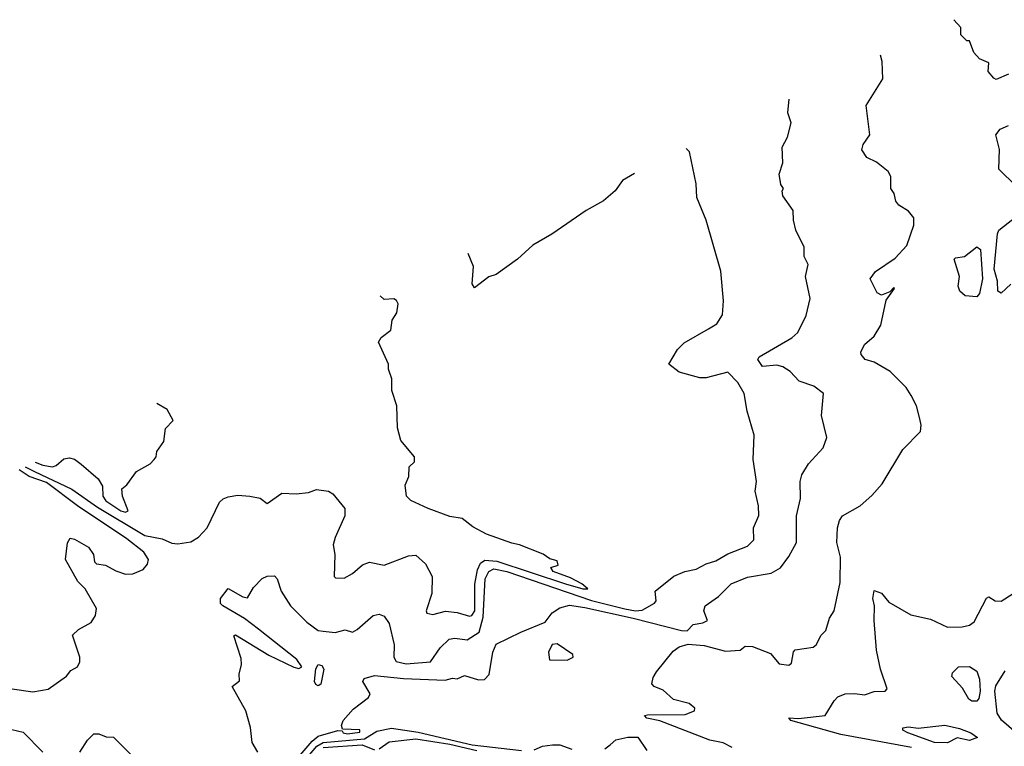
# Model space of a CAD drawing. Extents: x 2239805 to 2396427, y 665731 to 772158.
# Tile 114 of 256: x 2270761 to 2274798, y 734809 to 737787. Entities that reach past the tile are written whole.
import ezdxf

# ---------------------------------------------------------------- set-up
doc = ezdxf.new("R2010")
doc.units = 0

msp = doc.modelspace()

# ---------------------------------------------------------------- linework, layer by layer
at = {"layer": '0CON05XD'}
for points in [[(2274815, 737563.3), (2274765, 737542.5), (2274755, 737547.5), (2274732.5, 737575), (2274735, 737610), (2274697, 737627), (2274673, 737653), (2274655, 737700), (2274645, 737700), (2274620, 737725), (2274620, 737755), (2274591.6, 737786.9)], [(2273682, 734805), (2273645, 734823.9), (2273590, 734835), (2273385, 734914), (2273332.5, 734925), (2273322.5, 734935), (2273335, 734938.8), (2273489.7, 734940.3), (2273527.5, 734955), (2273528.8, 734965), (2273506, 734985), (2273441.8, 735001.8), (2273399.6, 735039.6), (2273362.5, 735055), (2273352.5, 735065), (2273358.3, 735091.7), (2273372.5, 735115), (2273440.7, 735199.3), (2273465, 735216.7), (2273502.1, 735227.9), (2273567.5, 735222.5), (2273655, 735199.6), (2273715, 735203.6), (2273735, 735220), (2273765, 735218.2), (2273839.7, 735189.7), (2273875, 735147.5), (2273915, 735142.5), (2273925, 735150), (2273933, 735197), (2273940, 735205), (2274014.1, 735215.9), (2274026.7, 735225), (2274047.5, 735265), (2274065.9, 735284.1), (2274081.2, 735335), (2274100, 735365), (2274125, 735480), (2274125.8, 735585), (2274111.4, 735645), (2274114.3, 735705), (2274122.5, 735735), (2274135, 735753.3), (2274207.5, 735795), (2274255, 735837.5), (2274297.5, 735885), (2274382.5, 736025), (2274455, 736100), (2274457.5, 736125), (2274451.7, 736151.7), (2274437.5, 736205), (2274416.7, 736246.7), (2274395, 736280), (2274330, 736345), (2274265, 736383.3), (2274227.5, 736395), (2274211.2, 736415), (2274210, 736425), (2274224.2, 736455.8), (2274265, 736490), (2274291.4, 736535), (2274313, 736637), (2274347.5, 736685), (2274345, 736690), (2274328.3, 736671.7), (2274295, 736657.5), (2274277, 736667), (2274247.5, 736725), (2274270, 736755), (2274350.5, 736809.5), (2274398.3, 736861.7), (2274426.7, 736945), (2274426.7, 736975), (2274405, 737002.5), (2274365, 737027.5), (2274353.9, 737043.9), (2274346.7, 737075), (2274333.3, 737095), (2274332.5, 737145), (2274322.5, 737165), (2274273.6, 737203.6), (2274235, 737222.5), (2274213.6, 737253.6), (2274220, 737275), (2274246, 737315), (2274232, 737435), (2274300, 737545), (2274296.7, 737615), (2274290.2, 737642)], [(2271895, 734753.8), (2271959.4, 734830.6), (2271985, 734850.5), (2272065, 734874.2), (2272083.3, 734873.3), (2272086.7, 734865), (2272105, 734861.1), (2272155, 734867.5), (2272155, 734877.1), (2272085, 734880), (2272080, 734895), (2272086.7, 734915), (2272128.3, 734961.7), (2272190.7, 735009.3), (2272197.5, 735025), (2272167.5, 735075), (2272173.3, 735086.7), (2272215, 735099.4), (2272335, 735087.1), (2272505, 735080), (2272535, 735088), (2272555, 735086.2), (2272585, 735098.9), (2272641.7, 735081.7), (2272666.5, 735083.5), (2272686.4, 735103.6), (2272700.8, 735195), (2272715, 735227.5), (2272815, 735277.5), (2272915, 735317.5), (2272943.6, 735356.4), (2272975, 735376.7), (2273015, 735387.5), (2273077.5, 735377.5), (2273275.7, 735335), (2273475, 735283.7), (2273497, 735283), (2273522, 735308), (2273562.5, 735315), (2273581.2, 735325), (2273565.8, 735365), (2273572, 735385), (2273626.2, 735423.8), (2273678, 735475), (2273745, 735502.5), (2273841.7, 735518.3), (2273879.7, 735540.3), (2273915, 735586.7), (2273946, 735645), (2273946.1, 735753.9), (2273962, 735825), (2273961.2, 735895), (2273968.3, 735921.7), (2273995, 735967.5), (2274055, 736032.5), (2274070, 736075), (2274048.8, 736165), (2274056.7, 736255), (2274017.5, 736285), (2273956.7, 736305), (2273920, 736345), (2273890, 736365), (2273865, 736370.8), (2273806.1, 736366.1), (2273787.5, 736395), (2273792.5, 736405), (2273927.3, 736482.7), (2273951.2, 736505), (2273986.2, 736575), (2274002.5, 736645), (2273982.5, 736735), (2273993.6, 736783.6), (2273977, 736817), (2273977.5, 736855), (2273943.3, 736925), (2273933.3, 736965), (2273932.5, 737005), (2273890, 737065), (2273887.5, 737085), (2273892.5, 737095), (2273882, 737112), (2273874.4, 737154.4), (2273890, 737200), (2273887.1, 737265), (2273909.2, 737305), (2273923.9, 737363.9), (2273910, 737405), (2273916.1, 737461.9)], [(2274846.2, 737105), (2274776, 737175), (2274778, 737255), (2274762.9, 737315), (2274781.2, 737338.8), (2274815, 737353.8)], [(2271737.5, 734785), (2271713.3, 734825), (2271706.4, 734886.4), (2271687.5, 734955), (2271632.5, 735055), (2271661.7, 735078.3), (2271660, 735105), (2271670, 735145), (2271669.3, 735169.3), (2271638.3, 735261.7), (2271645, 735266.7), (2271782.7, 735182.7), (2271885, 735133.3), (2271905, 735127.8), (2271917.8, 735135), (2271897.7, 735165), (2271740, 735290), (2271682.5, 735332.5), (2271593.3, 735385), (2271584, 735395), (2271583.8, 735415), (2271615, 735456.2), (2271675, 735421.2), (2271695, 735417.5), (2271719.3, 735460.7), (2271755, 735497.5), (2271775, 735506.7), (2271805, 735507.5), (2271816.7, 735495), (2271833.3, 735445), (2271871.2, 735385), (2271937.7, 735317.7), (2271983.9, 735283.9), (2272005, 735281.2), (2272053.9, 735276.1), (2272095, 735286.2), (2272125, 735277.5), (2272145, 735287.5), (2272210, 735345), (2272235, 735351.2), (2272255, 735343.3), (2272275, 735312.5), (2272295.5, 735225), (2272294.5, 735175), (2272305, 735157.3), (2272345, 735146.9), (2272444.6, 735155.4), (2272485, 735213.1), (2272522.1, 735247.9), (2272545, 735252.1), (2272595, 735245.6), (2272645, 735277.5), (2272661.6, 735338.4), (2272669.8, 735495), (2272684.6, 735525.4), (2272705, 735536.4), (2272757.5, 735525), (2273105, 735406.2), (2273242.3, 735372.3), (2273285.2, 735364.8), (2273312.6, 735367.4), (2273364.2, 735395.8), (2273370, 735405), (2273366.2, 735445), (2273443.4, 735506.6), (2273487.5, 735525), (2273534.4, 735535.6), (2273575, 735557.1), (2273615, 735569.4), (2273665, 735598.6), (2273745, 735629.2), (2273771.2, 735655), (2273770, 735705), (2273791.9, 735755), (2273790.6, 735795), (2273777.1, 735855), (2273782.5, 735895), (2273768.6, 735985), (2273772, 736085), (2273743.2, 736183.2), (2273731.9, 736255), (2273705, 736300.8), (2273665, 736342), (2273575, 736318.8), (2273549.3, 736319.3), (2273465, 736342.5), (2273422.5, 736375), (2273457.5, 736435), (2273485, 736462.5), (2273585, 736520), (2273619.5, 736540.5), (2273643, 736577), (2273646.2, 736635), (2273636.1, 736756.1), (2273576.2, 736965), (2273537.7, 737057.7), (2273534, 737115), (2273506.7, 737245), (2273493.3, 737258.5)], [(2273282.1, 737157), (2273232.7, 737127.3), (2273202, 737085), (2273155, 737044), (2273083.3, 737005), (2272942.3, 736907.7), (2272865, 736863.3), (2272802.5, 736805), (2272715, 736743.3), (2272685, 736733.3), (2272625, 736687.5), (2272616.2, 736705), (2272622, 736775), (2272600.3, 736829)], [(2274825, 736702.5), (2274785, 736666), (2274771.4, 736675), (2274770.4, 736715), (2274755.9, 736765), (2274770.7, 736909.3), (2274776.2, 736925), (2274865, 736994)], [(2274685, 736651.2), (2274637.5, 736655), (2274616, 736675), (2274609.2, 736695), (2274613.8, 736735), (2274592.5, 736805), (2274598.3, 736811.7), (2274635, 736816.7), (2274685, 736856), (2274700, 736845), (2274708.8, 736725), (2274695.7, 736665), (2274685, 736651.2)], [(2270783.5, 735955), (2270821.1, 735935), (2270975, 735862.9), (2271079.6, 735789.6), (2271273.6, 735673.6), (2271345, 735659.5), (2271385, 735642.2), (2271408.8, 735638.8), (2271462.3, 735647.7), (2271493.9, 735666.1), (2271530, 735705), (2271580.6, 735809.4), (2271595, 735823.8), (2271615, 735832), (2271655, 735838.1), (2271704.4, 735834.4), (2271746.7, 735826.7), (2271775, 735803.8), (2271835, 735846.2), (2271895, 735843.8), (2271945, 735850), (2271977.7, 735862.3), (2272027.5, 735855), (2272045, 735843.3), (2272093.8, 735783.8), (2272093.6, 735753.6), (2272053.8, 735665), (2272046.7, 735635), (2272053.3, 735595), (2272050, 735505), (2272055, 735500), (2272091.7, 735498.3), (2272125, 735517.5), (2272166.4, 735553.6), (2272195, 735563.3), (2272255, 735551.2), (2272355, 735590), (2272385, 735592.5), (2272425, 735557.5), (2272452.5, 735505), (2272450, 735435), (2272427.5, 735365), (2272430, 735355), (2272455, 735350), (2272506.2, 735363.8), (2272555, 735357.8), (2272605, 735342.7), (2272615, 735345.6), (2272626.4, 735365), (2272626.7, 735473.3), (2272637.8, 735532.2), (2272650.1, 735559.9), (2272668.3, 735571.7), (2272717.6, 735567.6), (2272998.8, 735475), (2273070, 735455), (2273090, 735455), (2273065.8, 735475.8), (2273019.5, 735499.5), (2272947.5, 735525), (2272938.3, 735541.7), (2272968.3, 735551.7), (2272965, 735570), (2272935, 735577.5), (2272907, 735597), (2272810, 735635), (2272778.8, 735641.2), (2272675, 735679.2), (2272619.1, 735709.1), (2272575, 735743.3), (2272525, 735750.8), (2272435, 735784.2), (2272365, 735816.2), (2272346.7, 735835), (2272340.7, 735879.3), (2272356.7, 735915), (2272357.5, 735955), (2272380, 735975), (2272380, 735995), (2272323, 736063), (2272310, 736115), (2272307.5, 736205), (2272287, 736267), (2272286.7, 736315), (2272272.5, 736355), (2272272.5, 736375), (2272232.5, 736465), (2272242.5, 736485), (2272282.5, 736515), (2272287.5, 736555), (2272306.7, 736585), (2272313, 736623), (2272306.4, 736636.4), (2272295, 736642.5), (2272255, 736640), (2272238.2, 736654.7)], [(2270823.4, 735974.2), (2270855, 735961.2), (2270895.3, 735954.7), (2270910, 735960), (2270942.3, 735987.7), (2270965, 735991.2), (2270985.9, 735985.9), (2271012.5, 735965), (2271082.5, 735905), (2271100, 735875), (2271101.4, 735835), (2271114.4, 735815), (2271175, 735774.7), (2271195, 735769.2), (2271206.1, 735773.9), (2271182.5, 735835), (2271180, 735865), (2271199.3, 735880.7), (2271240, 735935), (2271295, 735967.5), (2271312.5, 735985), (2271320, 735995), (2271323, 736017), (2271351.7, 736058.3), (2271358.3, 736111.7), (2271390, 736145), (2271365, 736190), (2271323.6, 736213.6), (2271323.2, 736214.6)], [(2270730, 735045), (2270815, 735033.1), (2270877, 735043), (2270953, 735097), (2270970, 735120), (2270997.5, 735135), (2271006.7, 735155), (2271007.5, 735175), (2270977.5, 735265), (2271001.7, 735288.3), (2271053.9, 735316.1), (2271071.2, 735345), (2271075.9, 735374.1), (2271028.8, 735455), (2270998.8, 735485), (2270948.8, 735575), (2270957, 735643), (2270967.5, 735662.5), (2270985, 735658.8), (2271043.3, 735625), (2271063.8, 735595), (2271066.7, 735565), (2271075, 735556.7), (2271112.3, 735552.3), (2271155, 735528), (2271194.3, 735514.3), (2271225, 735515.8), (2271266.6, 735533.4), (2271284.5, 735555.5), (2271289.4, 735575), (2271269.6, 735605), (2271200.1, 735660.1), (2270997.1, 735795), (2270870.4, 735890.4), (2270800, 735915), (2270758, 735942.7)], [(2274417.5, 734805), (2274128.3, 734858.3), (2273922.5, 734915), (2273915, 734926), (2273953.6, 734923.6), (2274063.3, 734935), (2274100, 734995), (2274115, 735012), (2274145, 735024.2), (2274185, 735026.2), (2274225, 735020), (2274265, 735034), (2274310, 735035), (2274317.5, 735045), (2274290, 735125), (2274273.9, 735203.9), (2274264.2, 735325), (2274266, 735385), (2274258.8, 735415), (2274265, 735447.5), (2274295, 735436.7), (2274325, 735400), (2274415, 735347.5), (2274495, 735330.8), (2274565, 735297.1), (2274625, 735299.2), (2274655, 735306.2), (2274675, 735320), (2274725, 735416.7), (2274735, 735422.5), (2274760, 735405), (2274785.9, 735404.1), (2274833.9, 735436.1)], [(2273005, 735162), (2273030, 735175), (2273028.8, 735185), (2272965, 735228.9), (2272943.8, 735226.2), (2272928.6, 735195), (2272933.6, 735163.6), (2273005, 735162)], [(2271985, 735057.8), (2271975, 735062.5), (2271969.1, 735075), (2271975, 735126.7), (2271985, 735144.4), (2272000.2, 735140.2), (2272007.5, 735125), (2271995, 735064.2), (2271985, 735057.8)], [(2274685, 734993.8), (2274665, 734994), (2274652.3, 735002.3), (2274627.3, 735047.3), (2274583.3, 735095), (2274585, 735110), (2274610, 735135), (2274655, 735136.7), (2274685, 735116.7), (2274696.9, 735085), (2274698.6, 735035), (2274694.1, 735005.9), (2274685, 734993.8)], [(2274846.7, 734865), (2274787, 734917), (2274769.2, 734945), (2274758.9, 735035), (2274762.8, 735057.2), (2274802, 735118)], [(2270705, 734883.8), (2270775, 734867.8), (2270855, 734785.7)], [(2271949, 734775), (2271979.5, 734810.5), (2272005, 734825.1), (2272175, 734839.8), (2272225, 734871.3), (2272285, 734883.5), (2272395, 734866.9), (2272615.7, 734815), (2272817.9, 734792.1)], [(2274565, 734823.5), (2274511.9, 734825), (2274402.5, 734865), (2274382.5, 734875), (2274382.5, 734885), (2274405, 734889.4), (2274445, 734883.1), (2274554.5, 734895.5), (2274615, 734882.5), (2274661.2, 734865), (2274687.5, 734845), (2274655, 734832.5), (2274605, 734844.4), (2274565, 734823.5)], [(2271006.7, 734785), (2271038.8, 734835), (2271065, 734860), (2271085, 734860), (2271115, 734847.5), (2271145, 734846.7), (2271216.1, 734776.1)], [(2272235, 734799.4), (2272275, 734827.5), (2272385, 734840.2), (2272525, 734817.8), (2272635, 734792)], [(2273160.7, 734799.3), (2273181.8, 734815), (2273205, 734836), (2273255, 734846.2), (2273295, 734846.7), (2273332.6, 734792.6)], [(2272005, 734803.8), (2272165, 734815.1), (2272215.4, 734794.6)], [(2272870, 734795), (2272905, 734810), (2272945, 734816), (2272975, 734815.8), (2273025, 734798.2)]]:
    msp.add_lwpolyline(points, dxfattribs=at)

doc.saveas('drawing.dxf')
